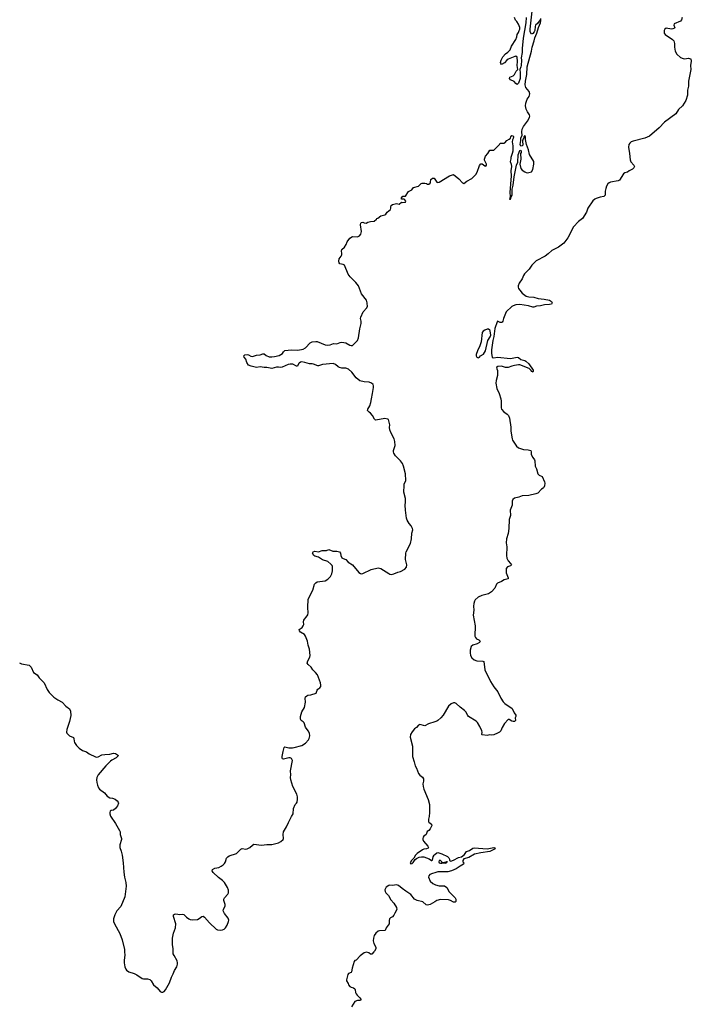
# Model space of a CAD drawing. Header units: inches. Extents: x 2294237 to 2473966, y 835830 to 1006981.
# Tile 67 of 77: x 2403602 to 2413956, y 919190 to 934376. Entities that reach past the tile are written whole.
import ezdxf

# ---------------------------------------------------------------- set-up
doc = ezdxf.new("R2010")
doc.units = ezdxf.units.IN
doc.header["$MEASUREMENT"] = 0
for name, color, linetype in [('C4901', 7, 'Continuous'), ('C4902', 7, 'Continuous'), ('C4903', 7, 'Continuous'), ('C4912', 7, 'Continuous'), ('C4913', 7, 'Continuous')]:
    doc.layers.add(name, color=color, linetype=linetype)

msp = doc.modelspace()

# ---------------------------------------------------------------- linework, layer by layer
at = {"layer": 'C4901', "color": 6, "elevation": 100}
for points in [[(2405220, 920000), (2405222, 919950), (2405212, 919870), (2405212, 919830), (2405221, 919770), (2405237, 919730), (2405250, 919715), (2405286, 919690), (2405365, 919665), (2405406, 919646), (2405490, 919589), (2405510, 919584), (2405570, 919585), (2405610, 919571), (2405630, 919550), (2405664, 919490), (2405722, 919442), (2405767, 919390), (2405790, 919379), (2405810, 919380), (2405830, 919389), (2405850, 919413), (2405910, 919524), (2405944, 919610), (2405970, 919660), (2405988, 919712), (2406024, 919770), (2406036, 919810), (2406037, 919830), (2406030, 919859), (2405981, 919941), (2405969, 919970), (2405969, 920000)], [(2409063, 920000), (2409030, 919965), (2409010, 919966), (2408986, 919986), (2408950, 919997), (2408910, 919982), (2408850, 919937), (2408790, 919872), (2408770, 919864), (2408759, 919850), (2408727, 919750), (2408717, 919690), (2408710, 919679), (2408670, 919664), (2408659, 919650), (2408639, 919570), (2408641, 919550), (2408665, 919510), (2408671, 919490), (2408690, 919466), (2408710, 919456), (2408750, 919446), (2408766, 919430), (2408773, 919413), (2408781, 919370), (2408791, 919350), (2408805, 919330), (2408848, 919290), (2408861, 919270), (2408860, 919260), (2408858, 919250), (2408852, 919248), (2408810, 919248), (2408768, 919232), (2408716, 919150)]]:
    msp.add_lwpolyline(points, dxfattribs=at)
at = {"layer": 'C4902', "color": 6, "elevation": 100}
for points in [[(2405969, 920000), (2405969, 920050), (2405958, 920110), (2405959, 920210), (2405972, 920290), (2406002, 920370), (2406010, 920430), (2405973, 920547), (2405973, 920570), (2405990, 920582), (2406010, 920586), (2406070, 920578), (2406110, 920582), (2406130, 920574), (2406173, 920533), (2406208, 920508), (2406230, 920498), (2406266, 920494), (2406341, 920499), (2406368, 920512), (2406410, 920545), (2406430, 920548), (2406450, 920536), (2406530, 920448), (2406630, 920349), (2406650, 920338), (2406690, 920332), (2406730, 920338), (2406753, 920350), (2406773, 920370), (2406802, 920410), (2406823, 920470), (2406824, 920490), (2406817, 920517), (2406757, 920590), (2406741, 920630), (2406744, 920650), (2406767, 920710), (2406767, 920730), (2406747, 920790), (2406749, 920810), (2406759, 920830), (2406812, 920890), (2406819, 920910), (2406820, 920950), (2406806, 920990), (2406759, 921070), (2406730, 921100), (2406667, 921147), (2406585, 921225), (2406571, 921250), (2406574, 921270), (2406610, 921290), (2406670, 921299), (2406710, 921319), (2406739, 921341), (2406757, 921363), (2406772, 921390), (2406790, 921443), (2406810, 921467), (2406830, 921479), (2406942, 921518), (2407010, 921582), (2407030, 921594), (2407090, 921584), (2407110, 921587), (2407152, 921608), (2407190, 921647), (2407210, 921659), (2407330, 921643), (2407410, 921657), (2407490, 921657), (2407590, 921683), (2407630, 921700), (2407661, 921730), (2407668, 921750), (2407662, 921810), (2407670, 921850), (2407715, 921925), (2407744, 921996), (2407773, 922047), (2407790, 922085), (2407819, 922130), (2407821, 922210), (2407849, 922270), (2407869, 922290), (2407879, 922310), (2407886, 922354), (2407884, 922390), (2407873, 922430), (2407815, 922550), (2407782, 922650), (2407778, 922690), (2407782, 922730), (2407777, 922790), (2407807, 922950), (2407790, 922981), (2407770, 922992), (2407750, 922992), (2407670, 922969), (2407655, 922975), (2407649, 922989), (2407649, 923010), (2407662, 923090), (2407681, 923150), (2407690, 923159), (2407750, 923144), (2407806, 923146), (2407831, 923149), (2407950, 923184), (2408010, 923220), (2408054, 923270), (2408064, 923290), (2408074, 923330), (2408070, 923370), (2408049, 923410), (2408007, 923467), (2407986, 923530), (2407970, 923549), (2407942, 923570), (2407929, 923590), (2407929, 923630), (2407950, 923702), (2407994, 923770), (2408008, 923852), (2408004, 923910), (2408009, 923931), (2408029, 923950), (2408044, 923956), (2408090, 923964), (2408172, 923988), (2408186, 924034), (2408197, 924050), (2408230, 924071), (2408242, 924090), (2408246, 924110), (2408241, 924150), (2408192, 924270), (2408161, 924310), (2408119, 924350), (2408095, 924390), (2408048, 924430), (2408034, 924450), (2408042, 924490), (2408074, 924546), (2408082, 924570), (2408067, 924670), (2408047, 924730), (2408038, 924790), (2408010, 924870), (2407990, 924896), (2407932, 924930), (2407916, 924950), (2407909, 924970), (2407957, 925003), (2407974, 925026), (2407981, 925050), (2407979, 925090), (2407983, 925117), (2407990, 925130), (2408020, 925160), (2408043, 925197), (2408051, 925230), (2408044, 925310), (2408050, 925438), (2408122, 925578), (2408148, 925670), (2408168, 925692), (2408190, 925704), (2408227, 925713), (2408310, 925724), (2408350, 925746), (2408393, 925790), (2408412, 925830), (2408424, 925876), (2408422, 925942), (2408417, 925957), (2408400, 925980), (2408350, 926021), (2408270, 926048), (2408210, 926087), (2408150, 926102), (2408138, 926110), (2408118, 926150), (2408128, 926170), (2408150, 926181), (2408210, 926171), (2408266, 926190), (2408330, 926191), (2408370, 926203), (2408430, 926181), (2408490, 926179), (2408530, 926171), (2408547, 926150), (2408551, 926110), (2408570, 926078), (2408590, 926065), (2408630, 926051), (2408668, 926008), (2408730, 925966), (2408830, 925850), (2408854, 925834), (2408870, 925831), (2408890, 925834), (2409022, 925898), (2409130, 925923), (2409170, 925911), (2409290, 925834), (2409310, 925823), (2409330, 925819), (2409372, 925828), (2409430, 925856), (2409470, 925867), (2409538, 925902), (2409564, 925930), (2409569, 925970), (2409552, 926052), (2409556, 926150), (2409561, 926170), (2409625, 926295), (2409643, 926370), (2409645, 926455), (2409661, 926510), (2409658, 926530), (2409638, 926570), (2409607, 926607), (2409576, 926656), (2409566, 926690), (2409550, 926810), (2409544, 926890), (2409550, 926934), (2409551, 926990), (2409526, 927090), (2409528, 927192), (2409531, 927210), (2409556, 927270), (2409548, 927372), (2409520, 927490), (2409502, 927530), (2409471, 927571), (2409394, 927650), (2409368, 927690), (2409363, 927710), (2409364, 927730), (2409388, 927810), (2409385, 927870), (2409375, 927910), (2409324, 928010), (2409309, 928050), (2409304, 928084), (2409307, 928130), (2409295, 928190), (2409285, 928210), (2409276, 928216), (2409230, 928224), (2409090, 928201), (2409084, 928204), (2409073, 928213), (2409042, 928270), (2409010, 928309), (2408990, 928322), (2408965, 928350), (2408967, 928370), (2408998, 928422), (2409017, 928470), (2409023, 928530), (2409043, 928610), (2409055, 928705), (2409057, 928730), (2409051, 928750), (2409026, 928770), (2408990, 928785), (2408910, 928790), (2408848, 928808), (2408790, 928850), (2408720, 928940), (2408670, 928984), (2408630, 928999), (2408570, 928999), (2408530, 929010), (2408510, 929022), (2408470, 929060), (2408435, 929075), (2408270, 929058), (2408210, 929036), (2408196, 929036), (2408130, 929065), (2408110, 929070), (2408070, 929067), (2407998, 929090), (2407950, 929098), (2407930, 929092), (2407910, 929078), (2407902, 929070), (2407887, 929033), (2407870, 929034), (2407810, 929062), (2407770, 929065), (2407742, 929058), (2407650, 929016), (2407630, 929011), (2407590, 929019), (2407562, 929018), (2407490, 928996), (2407410, 929014), (2407370, 929013), (2407310, 929022), (2407250, 929011), (2407170, 929032), (2407130, 929050), (2407104, 929090), (2407090, 929138), (2407064, 929170), (2407055, 929190), (2407070, 929205), (2407107, 929213), (2407130, 929207), (2407165, 929185), (2407190, 929182), (2407250, 929201), (2407310, 929208), (2407350, 929223), (2407370, 929220), (2407399, 929199), (2407450, 929175), (2407490, 929174), (2407530, 929180), (2407601, 929199), (2407627, 929210), (2407655, 929230), (2407670, 929254), (2407690, 929274), (2407790, 929284), (2407890, 929277), (2407970, 929292), (2408007, 929313), (2408082, 929390), (2408112, 929408), (2408165, 929415), (2408190, 929412), (2408310, 929362), (2408343, 929357), (2408390, 929362), (2408438, 929382), (2408490, 929379), (2408542, 929398), (2408570, 929403), (2408630, 929390), (2408690, 929357), (2408710, 929353), (2408730, 929353), (2408750, 929366), (2408807, 929430), (2408825, 929470), (2408843, 929610), (2408868, 929690), (2408867, 929727), (2408858, 929770), (2408860, 929790), (2408897, 929870), (2408953, 929930), (2408962, 929958), (2408960, 930000)], [(2403597, 924457), (2403630, 924443), (2403750, 924421), (2403776, 924390), (2403812, 924310), (2403870, 924271), (2403903, 924223), (2403979, 924150), (2404024, 924044), (2404057, 923997), (2404127, 923927), (2404190, 923886), (2404258, 923850), (2404311, 923790), (2404370, 923745), (2404387, 923710), (2404390, 923646), (2404370, 923550), (2404327, 923430), (2404325, 923390), (2404330, 923370), (2404372, 923332), (2404430, 923303), (2404436, 923290), (2404439, 923250), (2404445, 923230), (2404480, 923180), (2404520, 923140), (2404570, 923106), (2404630, 923084), (2404675, 923055), (2404770, 923008), (2404790, 923004), (2404810, 923008), (2404870, 923039), (2404915, 923045), (2404990, 923046), (2405050, 923065), (2405078, 923058), (2405125, 923030), (2405087, 922990), (2405023, 922957), (2405000, 922940), (2404932, 922870), (2404809, 922730), (2404790, 922690), (2404787, 922653), (2404790, 922610), (2404802, 922570), (2404818, 922530), (2404834, 922510), (2404909, 922450), (2404950, 922398), (2404990, 922376), (2405030, 922368), (2405072, 922352), (2405103, 922330), (2405121, 922310), (2405126, 922290), (2405107, 922250), (2405079, 922210), (2405050, 922187), (2405010, 922178), (2404999, 922170), (2404990, 922150), (2404990, 922130), (2405004, 922090), (2405079, 921979), (2405142, 921870), (2405149, 921850), (2405152, 921810), (2405170, 921750), (2405170, 921730), (2405144, 921650), (2405144, 921610), (2405166, 921550), (2405179, 921490), (2405197, 921370), (2405206, 921230), (2405217, 921150), (2405237, 921070), (2405242, 921010), (2405221, 920850), (2405159, 920701), (2405099, 920630), (2405070, 920570), (2405050, 920510), (2405048, 920470), (2405063, 920430), (2405144, 920284), (2405183, 920183), (2405218, 920038), (2405220, 920000)], [(2410000, 923548), (2409906, 923514), (2409850, 923485), (2409770, 923504), (2409750, 923493), (2409719, 923461), (2409690, 923441), (2409650, 923395), (2409628, 923350), (2409624, 923310), (2409656, 923170), (2409655, 923050), (2409659, 923010), (2409685, 922930), (2409698, 922870), (2409720, 922830), (2409749, 922749), (2409770, 922722), (2409810, 922696), (2409826, 922666), (2409829, 922630), (2409819, 922590), (2409820, 922550), (2409832, 922510), (2409898, 922350), (2409918, 922270), (2409922, 922150), (2409915, 922085), (2409905, 922045), (2409904, 922010), (2409910, 921999), (2409950, 921971), (2409954, 921950), (2409930, 921895), (2409910, 921872), (2409886, 921854), (2409870, 921810), (2409830, 921784), (2409820, 921770), (2409817, 921750), (2409817, 921730), (2409827, 921707), (2409893, 921630), (2409905, 921610), (2409899, 921601), (2409874, 921586), (2409830, 921583), (2409810, 921575), (2409730, 921518), (2409705, 921490), (2409678, 921442), (2409643, 921410), (2409619, 921370), (2409630, 921359), (2409650, 921363), (2409670, 921376), (2409698, 921422), (2409720, 921440), (2409762, 921458), (2409795, 921465), (2409830, 921463), (2409914, 921434), (2409950, 921408), (2409958, 921410), (2409965, 921415), (2409977, 921463), (2409990, 921490), (2410000, 921500)], [(2410000, 921220), (2409966, 921210), (2409926, 921190), (2409911, 921170), (2409905, 921150), (2409931, 921090), (2409972, 921052), (2410000, 921039)], [(2410000, 920773), (2409930, 920729), (2409890, 920717), (2409870, 920726), (2409819, 920770), (2409730, 920792), (2409690, 920810), (2409630, 920882), (2409557, 920937), (2409497, 920977), (2409443, 921023), (2409410, 921031), (2409350, 921024), (2409310, 921027), (2409290, 921023), (2409250, 920996), (2409230, 920958), (2409235, 920930), (2409248, 920910), (2409285, 920870), (2409322, 920802), (2409371, 920751), (2409410, 920681), (2409414, 920650), (2409383, 920597), (2409370, 920563), (2409350, 920542), (2409316, 920524), (2409303, 920510), (2409296, 920484), (2409296, 920430), (2409254, 920370), (2409238, 920330), (2409150, 920322), (2409130, 920316), (2409093, 920287), (2409069, 920251), (2409056, 920210), (2409053, 920170), (2409061, 920130), (2409091, 920070), (2409090, 920048), (2409070, 920008), (2409063, 920000)]]:
    msp.add_lwpolyline(points, dxfattribs=at)
at = {"layer": 'C4903', "color": 6, "elevation": 100}
msp.add_lwpolyline([(2408960, 930000), (2408960, 930010), (2408946, 930050), (2408873, 930150), (2408825, 930270), (2408784, 930324), (2408698, 930410), (2408666, 930450), (2408610, 930589), (2408590, 930601), (2408538, 930610), (2408525, 930625), (2408521, 930650), (2408529, 930690), (2408559, 930730), (2408566, 930750), (2408569, 930770), (2408564, 930810), (2408569, 930830), (2408609, 930870), (2408634, 930910), (2408649, 930950), (2408690, 931005), (2408730, 931031), (2408810, 931025), (2408838, 931042), (2408862, 931070), (2408870, 931110), (2408857, 931210), (2408861, 931239), (2408868, 931250), (2408890, 931251), (2408910, 931241), (2408943, 931237), (2408970, 931251), (2409010, 931265), (2409069, 931271), (2409102, 931298), (2409109, 931311), (2409124, 931316), (2409170, 931351), (2409230, 931366), (2409245, 931375), (2409269, 931410), (2409319, 931450), (2409325, 931470), (2409323, 931490), (2409329, 931510), (2409350, 931527), (2409410, 931539), (2409450, 931531), (2409490, 931562), (2409510, 931558), (2409550, 931562), (2409555, 931575), (2409540, 931600), (2409530, 931608), (2409488, 931610), (2409488, 931630), (2409510, 931652), (2409550, 931654), (2409596, 931724), (2409646, 931750), (2409673, 931787), (2409749, 931810), (2409792, 931848), (2409807, 931853), (2409850, 931856), (2409871, 931851), (2409890, 931838), (2409910, 931838), (2409930, 931854), (2409935, 931870), (2409938, 931910), (2409966, 931930), (2409991, 931931), (2410000, 931917)], dxfattribs=at)
at = {"layer": 'C4912', "color": 6, "elevation": 100}
for points in [[(2411804, 930000), (2411798, 929990), (2411770, 929984), (2411690, 929980), (2411630, 929962), (2411570, 929957), (2411530, 929943), (2411510, 929943), (2411444, 929964), (2411310, 929982), (2411250, 929978), (2411210, 929965), (2411190, 929951), (2411104, 929870), (2411061, 929770), (2411050, 929726), (2411038, 929710), (2411030, 929705), (2411010, 929706), (2410970, 929727), (2410962, 929718), (2410926, 929614), (2410910, 929489), (2410894, 929426), (2410874, 929286), (2410873, 929233), (2410888, 929168), (2410910, 929159), (2410970, 929172), (2411170, 929150), (2411270, 929173), (2411290, 929165), (2411330, 929137), (2411390, 929118), (2411407, 929107), (2411451, 929070), (2411516, 928970), (2411518, 928950), (2411510, 928938), (2411505, 928945), (2411490, 928949), (2411485, 928965), (2411454, 928994), (2411310, 929054), (2411290, 929055), (2411230, 929045), (2411187, 929033), (2411130, 929010), (2411090, 929012), (2411030, 929031), (2410971, 929029), (2410951, 929010), (2410955, 928990), (2410968, 928968), (2410970, 928930), (2410968, 928890), (2410945, 928810), (2410941, 928770), (2410959, 928690), (2410993, 928610), (2411017, 928530), (2411024, 928490), (2411025, 928390), (2411031, 928371), (2411067, 928327), (2411118, 928290), (2411135, 928270), (2411153, 928230), (2411174, 928090), (2411172, 928028), (2411193, 927913), (2411201, 927890), (2411261, 927801), (2411290, 927773), (2411370, 927746), (2411440, 927740), (2411481, 927730), (2411487, 927710), (2411488, 927668), (2411510, 927625), (2411538, 927590), (2411545, 927570), (2411551, 927490), (2411571, 927450), (2411588, 927370), (2411610, 927350), (2411655, 927330), (2411694, 927250), (2411699, 927230), (2411690, 927186), (2411680, 927160), (2411672, 927150), (2411645, 927135), (2411588, 927072), (2411559, 927061), (2411450, 927037), (2411350, 927030), (2411298, 927010), (2411230, 926999), (2411205, 926975), (2411196, 926950), (2411192, 926890), (2411165, 926810), (2411170, 926730), (2411150, 926668), (2411145, 926530), (2411132, 926450), (2411106, 926370), (2411100, 926310), (2411112, 926248), (2411106, 926114), (2411111, 926070), (2411130, 926032), (2411170, 925990), (2411183, 925970), (2411168, 925952), (2411124, 925936), (2411104, 925910), (2411104, 925844), (2411130, 925770), (2411133, 925750), (2411070, 925737), (2411030, 925710), (2410970, 925686), (2410954, 925670), (2410929, 925610), (2410873, 925550), (2410830, 925523), (2410725, 925495), (2410671, 925470), (2410623, 925430), (2410612, 925410), (2410601, 925370), (2410598, 925330), (2410604, 925270), (2410593, 925190), (2410623, 925030), (2410620, 924870), (2410628, 924848), (2410646, 924826), (2410681, 924810), (2410703, 924790), (2410690, 924770), (2410655, 924750), (2410589, 924731), (2410563, 924710), (2410544, 924650), (2410544, 924610), (2410553, 924570), (2410574, 924534), (2410610, 924504), (2410650, 924490), (2410743, 924483), (2410756, 924476), (2410770, 924350), (2410861, 924170), (2410909, 924089), (2410972, 924010), (2411019, 923910), (2411054, 923854), (2411079, 923830), (2411193, 923750), (2411224, 923684), (2411251, 923649), (2411252, 923630), (2411239, 923610), (2411243, 923570), (2411232, 923550), (2411210, 923550), (2411190, 923557), (2411150, 923585), (2411130, 923581), (2411078, 923522), (2411040, 923460), (2411019, 923410), (2410999, 923390), (2410970, 923372), (2410910, 923347), (2410870, 923343), (2410850, 923345), (2410810, 923334), (2410730, 923344), (2410724, 923350), (2410730, 923390), (2410727, 923410), (2410697, 923477), (2410658, 923538), (2410637, 923557), (2410523, 923630), (2410510, 923644), (2410479, 923699), (2410461, 923721), (2410390, 923773), (2410330, 923830), (2410310, 923838), (2410290, 923838), (2410256, 923824), (2410214, 923786), (2410130, 923651), (2410092, 923608), (2410047, 923570), (2410030, 923559), (2410000, 923548)], [(2410000, 921500), (2410030, 921529), (2410050, 921533), (2410110, 921511), (2410196, 921470), (2410220, 921450), (2410229, 921430), (2410227, 921407), (2410250, 921398), (2410290, 921411), (2410366, 921454), (2410415, 921465), (2410458, 921502), (2410490, 921546), (2410537, 921563), (2410590, 921596), (2410610, 921602), (2410810, 921590), (2410910, 921610), (2410924, 921604), (2410931, 921590), (2410870, 921556), (2410850, 921549), (2410709, 921529), (2410613, 921507), (2410524, 921456), (2410447, 921433), (2410431, 921410), (2410435, 921390), (2410451, 921370), (2410446, 921350), (2410390, 921322), (2410330, 921282), (2410259, 921250), (2410204, 921236), (2410050, 921234), (2410000, 921220)], [(2410000, 921039), (2410013, 921033), (2410070, 921018), (2410150, 921015), (2410186, 920990), (2410224, 920924), (2410313, 920830), (2410323, 920810), (2410327, 920790), (2410325, 920775), (2410315, 920765), (2410290, 920764), (2410244, 920790), (2410210, 920801), (2410089, 920809), (2410030, 920792), (2410000, 920773)]]:
    msp.add_lwpolyline(points, dxfattribs=at)
for points in [[(2410830, 929602), (2410810, 929601), (2410770, 929590), (2410746, 929574), (2410734, 929550), (2410716, 929410), (2410696, 929344), (2410658, 929270), (2410640, 929210), (2410640, 929190), (2410650, 929171), (2410670, 929162), (2410690, 929171), (2410707, 929193), (2410750, 929219), (2410782, 929270), (2410818, 929430), (2410857, 929483), (2410865, 929510), (2410855, 929575), (2410848, 929590)], [(2410090, 921409), (2410070, 921409), (2410065, 921390), (2410068, 921370), (2410090, 921365), (2410110, 921368), (2410126, 921370), (2410114, 921374), (2410109, 921390)], [(2410198, 921390), (2410182, 921390), (2410180, 921380), (2410170, 921382), (2410132, 921370), (2410170, 921366), (2410182, 921370), (2410180, 921380)]]:
    msp.add_lwpolyline(points, close=True, dxfattribs=at)
at = {"layer": 'C4913', "color": 6, "elevation": 100}
for points in [[(2411630, 934394), (2411625, 934375), (2411584, 934316), (2411555, 934290), (2411548, 934270), (2411541, 934210), (2411533, 934187), (2411510, 934164), (2411490, 934154), (2411474, 934190), (2411473, 934230), (2411524, 934696)], [(2410000, 931917), (2410030, 931871), (2410050, 931867), (2410070, 931871), (2410226, 931970), (2410290, 931987), (2410370, 931923), (2410430, 931859), (2410450, 931851), (2410495, 931885), (2410573, 931927), (2410633, 931987), (2410656, 932024), (2410692, 932128), (2410710, 932152), (2410730, 932152), (2410770, 932121), (2410790, 932118), (2410799, 932130), (2410799, 932150), (2410766, 932210), (2410767, 932227), (2410781, 932270), (2410817, 932310), (2410850, 932362), (2410910, 932362), (2410998, 932450), (2411008, 932472), (2411070, 932471), (2411083, 932477), (2411110, 932512), (2411150, 932532), (2411168, 932550), (2411173, 932570), (2411190, 932591), (2411210, 932583), (2411215, 932570), (2411210, 932542), (2411199, 932521), (2411193, 932490), (2411204, 932430), (2411202, 932350), (2411195, 932310), (2411171, 932250), (2411174, 932230), (2411165, 932190), (2411178, 932150), (2411183, 932110), (2411175, 932045), (2411176, 931970), (2411160, 931710), (2411162, 931650), (2411154, 931610), (2411170, 931606), (2411177, 931643), (2411193, 931670), (2411196, 931764), (2411210, 931822), (2411224, 931950), (2411260, 932130), (2411283, 932177), (2411286, 932294), (2411310, 932356), (2411330, 932362), (2411334, 932350), (2411333, 932330), (2411323, 932310), (2411330, 932226), (2411310, 932150), (2411330, 932081), (2411350, 932054), (2411387, 932027), (2411410, 932018), (2411430, 932016), (2411490, 932027), (2411514, 932066), (2411530, 932150), (2411528, 932190), (2411459, 932299), (2411447, 932370), (2411417, 932450), (2411399, 932530), (2411399, 932570), (2411390, 932588), (2411372, 932570), (2411372, 932550), (2411363, 932537), (2411355, 932510), (2411358, 932442), (2411350, 932429), (2411330, 932423), (2411315, 932450), (2411327, 932513), (2411330, 932552), (2411349, 932590), (2411344, 932644), (2411349, 932690), (2411370, 932728), (2411432, 932810), (2411463, 932870), (2411466, 932890), (2411461, 932910), (2411430, 932956), (2411410, 932998), (2411398, 933050), (2411403, 933090), (2411425, 933150), (2411454, 933190), (2411466, 933230), (2411456, 933270), (2411406, 933330), (2411396, 933370), (2411399, 933430), (2411418, 933530), (2411427, 933650), (2411492, 933890), (2411502, 933950), (2411533, 934050), (2411542, 934098), (2411573, 934170), (2411602, 934258), (2411633, 934327), (2411637, 934357), (2411636, 934396)], [(2411408, 934410), (2411404, 934330), (2411366, 934090), (2411348, 933932), (2411347, 933870), (2411332, 933790), (2411336, 933750), (2411332, 933670), (2411329, 933650), (2411310, 933610), (2411317, 933557), (2411317, 933470), (2411290, 933399), (2411270, 933378), (2411250, 933392), (2411224, 933424), (2411169, 933450), (2411154, 933470), (2411158, 933490), (2411209, 933511), (2411230, 933531), (2411257, 933583), (2411281, 933610), (2411270, 933670), (2411277, 933730), (2411270, 933799), (2411250, 933813), (2411234, 933810), (2411130, 933765), (2411111, 933750), (2411078, 933710), (2411030, 933686), (2411019, 933699), (2411014, 933714), (2411022, 933750), (2411050, 933803), (2411090, 933851), (2411127, 933873), (2411161, 933910), (2411186, 933970), (2411253, 934070), (2411266, 934110), (2411269, 934150), (2411290, 934176), (2411304, 934210), (2411310, 934230), (2411310, 934258), (2411290, 934309), (2411264, 934350), (2411244, 934370), (2411229, 934410)], [(2413815, 934410), (2413806, 934374), (2413790, 934355), (2413692, 934310), (2413685, 934290), (2413701, 934250), (2413697, 934243), (2413670, 934233), (2413650, 934232), (2413570, 934245), (2413548, 934232), (2413536, 934210), (2413538, 934170), (2413551, 934150), (2413665, 934070), (2413688, 934048), (2413696, 934010), (2413697, 933950), (2413706, 933890), (2413730, 933844), (2413790, 933795), (2413830, 933775), (2413850, 933773), (2413910, 933782), (2413930, 933780), (2413950, 933770), (2413956, 933736), (2413945, 933670), (2413946, 933610), (2413913, 933427), (2413914, 933350), (2413897, 933290), (2413895, 933210), (2413870, 933130), (2413819, 933050), (2413756, 932990), (2413715, 932925), (2413544, 932796), (2413458, 932710), (2413310, 932582), (2413238, 932550), (2413058, 932502), (2413028, 932490), (2413007, 932473), (2412992, 932449), (2412986, 932410), (2413004, 932310), (2413015, 932215), (2413024, 932184), (2413071, 932130), (2413078, 932110), (2413072, 932090), (2413050, 932069), (2412997, 932043), (2412970, 932024), (2412930, 932013), (2412910, 931999), (2412850, 931901), (2412830, 931893), (2412710, 931872), (2412690, 931862), (2412670, 931845), (2412649, 931811), (2412637, 931770), (2412629, 931729), (2412626, 931670), (2412607, 931650), (2412550, 931640), (2412490, 931618), (2412470, 931608), (2412440, 931580), (2412360, 931470), (2412342, 931410), (2412276, 931310), (2412217, 931263), (2412138, 931182), (2412052, 931010), (2411992, 930930), (2411909, 930870), (2411805, 930815), (2411750, 930766), (2411702, 930730), (2411565, 930655), (2411498, 930590), (2411454, 930526), (2411384, 930456), (2411369, 930430), (2411350, 930381), (2411304, 930310), (2411287, 930270), (2411287, 930250), (2411294, 930230), (2411310, 930203), (2411350, 930156), (2411410, 930114), (2411450, 930100), (2411530, 930095), (2411597, 930077), (2411688, 930068), (2411770, 930050), (2411799, 930030), (2411811, 930010), (2411804, 930000)]]:
    msp.add_lwpolyline(points, dxfattribs=at)

doc.saveas('drawing.dxf')
